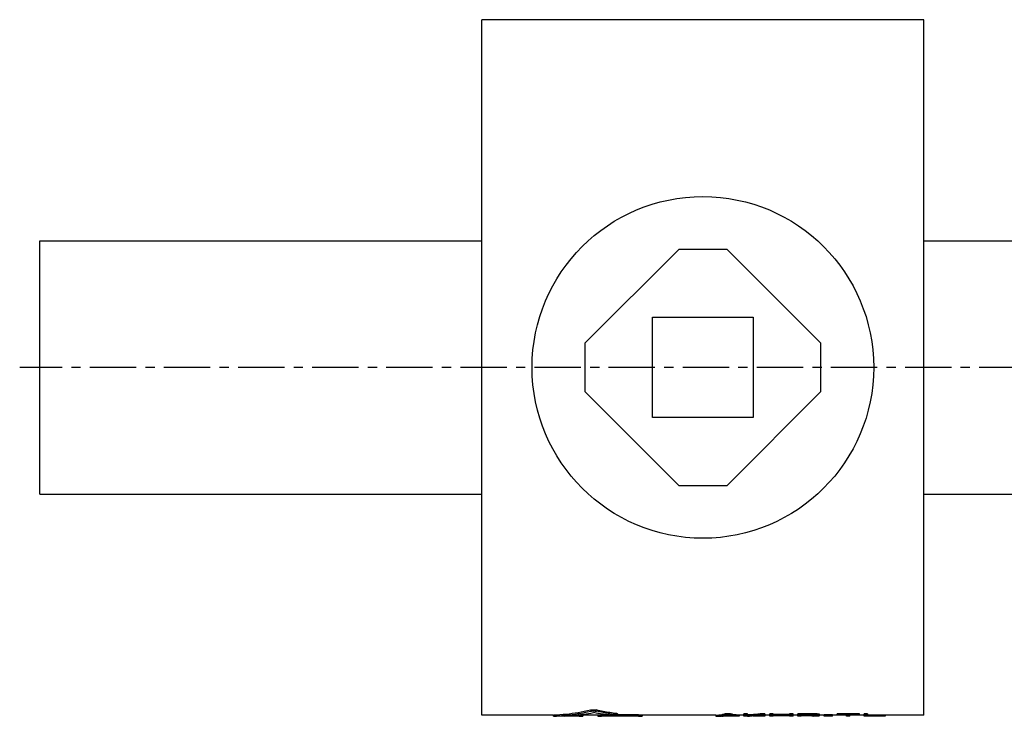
# Model space of a CAD drawing. Header units: millimetres. Extents: x 32 to 522, y 129 to 339.
# Tile 1 of 38: x 32 to 277, y 147 to 321. Entities that reach past the tile are written whole.
import ezdxf

# ---------------------------------------------------------------- set-up
doc = ezdxf.new("R2010")
doc.units = ezdxf.units.MM
doc.header["$LTSCALE"] = 30.734
doc.linetypes.add('CENTER', pattern=[0.6, 0.375, -0.075, 0.075, -0.075])
doc.layers.get('0').update_dxf_attribs({"linetype": 'CONTINUOUS'})
doc.layers.add('DEFAULT_1', color=7, linetype='CENTER')

msp = doc.modelspace()

# ---------------------------------------------------------------- linework, layer by layer
at = {"color": 7, "linetype": 'CONTINUOUS'}
for p, q in [((146.87, 147.73), (146.87, 320.73)), ((256.87, 320.73), (146.87, 320.73)), ((256.87, 147.73), (256.87, 320.73)), ((36.87, 202.73), (36.87, 265.73)), ((36.87, 265.73), (146.87, 265.73)), ((256.87, 265.73), (354.87, 265.73)), ((195.87, 263.59), (172.52, 240.23)), ((207.87, 263.59), (195.87, 263.59)), ((231.23, 240.23), (207.87, 263.59)), ((189.37, 221.73), (189.37, 246.73)), ((189.37, 246.73), (214.37, 246.73)), ((214.37, 246.73), (214.37, 221.73)), ((172.52, 240.23), (172.52, 228.23)), ((231.23, 228.23), (231.23, 240.23)), ((172.52, 228.23), (195.87, 204.88)), ((207.87, 204.88), (231.23, 228.23)), ((214.37, 221.73), (189.37, 221.73)), ((195.87, 204.88), (207.87, 204.88)), ((36.87, 202.73), (146.87, 202.73)), ((256.87, 202.73), (354.87, 202.73)), ((164.61, 147.73), (146.87, 147.73)), ((164.61, 147.76), (164.61, 147.46)), ((171.08, 147.44), (165.53, 147.44)), ((171.08, 147.49), (167.38, 147.49)), ((171.08, 147.79), (170.91, 147.79)), ((172, 147.76), (172, 147.46)), ((175.7, 147.73), (172, 147.73)), ((175.7, 147.76), (175.7, 147.46)), ((178.33, 147.79), (176.63, 147.79)), ((185.87, 147.49), (176.63, 147.49)), ((185.87, 147.44), (176.63, 147.44)), ((180.61, 148.06), (180.61, 147.76)), ((185.87, 147.79), (180.61, 147.79)), ((186.8, 147.76), (186.8, 147.46)), ((205.07, 147.73), (186.8, 147.73)), ((205.07, 147.73), (205.07, 147.43)), ((205.95, 147.43), (205.07, 147.43)), ((209.45, 147.46), (206.53, 147.46)), ((209.3, 147.48), (206.68, 147.48)), ((208.57, 148.06), (207.4, 148.06)), ((207.4, 148.06), (207.4, 147.76)), ((208.57, 147.76), (207.4, 147.76)), ((208.57, 148.06), (208.57, 147.76)), ((210.9, 147.43), (210.03, 147.43)), ((212.07, 147.73), (210.9, 147.73)), ((210.9, 147.73), (210.9, 147.43)), ((212.95, 148.06), (212.07, 148.06)), ((212.07, 147.43), (212.07, 148.06)), ((212.95, 147.76), (212.07, 147.76)), ((212.95, 147.43), (212.07, 147.43)), ((212.95, 147.53), (212.95, 148.06)), ((212.95, 147.43), (212.95, 147.48)), ((217.32, 148.06), (216.15, 148.06)), ((216.15, 148.06), (216.15, 147.76)), ((217.32, 147.76), (216.15, 147.76)), ((217.32, 147.43), (216.15, 147.43)), ((217.32, 148.06), (217.32, 147.76)), ((218.49, 147.73), (217.32, 147.73)), ((217.32, 147.73), (217.32, 147.43)), ((219.36, 148.06), (218.49, 148.06)), ((218.49, 147.43), (218.49, 148.06)), ((219.36, 147.76), (218.49, 147.76)), ((219.36, 147.43), (218.49, 147.43)), ((219.36, 147.56), (219.36, 148.06)), ((223.45, 147.86), (219.36, 147.86)), ((223.45, 147.56), (219.36, 147.56)), ((223.45, 147.52), (219.36, 147.52)), ((219.36, 147.43), (219.36, 147.52)), ((224.32, 148.06), (223.45, 148.06)), ((223.45, 147.56), (223.45, 148.06)), ((224.32, 147.76), (223.45, 147.76)), ((223.45, 147.43), (223.45, 147.52)), ((224.32, 147.43), (223.45, 147.43)), ((224.32, 147.43), (224.32, 148.06)), ((225.49, 147.73), (224.32, 147.73)), ((228.99, 148.06), (225.49, 148.06)), ((225.49, 147.43), (225.49, 148.06)), ((228.99, 147.76), (225.49, 147.76)), ((226.36, 147.43), (225.49, 147.43)), ((229.13, 147.7), (226.36, 147.7)), ((226.36, 147.55), (226.36, 147.7)), ((229.13, 147.55), (226.36, 147.55)), ((228.99, 147.51), (226.36, 147.51)), ((226.36, 147.43), (226.36, 147.51)), ((228.99, 148.06), (228.99, 147.76)), ((229.13, 147.7), (229.13, 147.55)), ((229.57, 147.69), (229.57, 147.56)), ((229.72, 148.05), (229.72, 147.75)), ((229.86, 147.67), (229.86, 147.58)), ((230.01, 147.61), (230.01, 147.63)), ((230.3, 148.01), (230.3, 147.71)), ((230.74, 147.97), (230.74, 147.67)), ((230.88, 147.6), (230.88, 147.93)), ((232.05, 147.73), (230.88, 147.73)), ((234.09, 147.82), (232.05, 147.82)), ((232.05, 147.49), (232.05, 147.82)), ((234.09, 147.52), (232.05, 147.52)), ((234.09, 147.49), (232.05, 147.49)), ((234.09, 147.49), (234.09, 147.82)), ((235.26, 147.73), (234.09, 147.73)), ((240.8, 148.06), (235.26, 148.06)), ((235.26, 147.7), (235.26, 148.06)), ((240.8, 147.76), (235.26, 147.76)), ((237.59, 147.7), (235.26, 147.7)), ((237.59, 147.43), (237.59, 147.7)), ((238.47, 147.43), (237.59, 147.43)), ((240.8, 147.7), (238.47, 147.7)), ((238.47, 147.43), (238.47, 147.7)), ((240.8, 147.7), (240.8, 148.06)), ((241.97, 147.73), (240.8, 147.73)), ((242.84, 148.06), (241.97, 148.06)), ((241.97, 147.43), (241.97, 148.06)), ((242.84, 147.76), (241.97, 147.76)), ((242.84, 147.43), (241.97, 147.43)), ((242.84, 148.06), (242.84, 147.76)), ((247.22, 147.74), (242.84, 147.74)), ((242.84, 147.44), (242.84, 147.74)), ((247.22, 147.44), (242.84, 147.44)), ((247.22, 147.74), (247.22, 147.44)), ((256.87, 147.73), (247.22, 147.73))]:
    msp.add_line(p, q, dxfattribs=at)
msp.add_circle((201.87, 234.23), 42.5, dxfattribs=at)
for points, start_tangent, end_tangent in [([(165.53, 147.44), (165.31, 147.44), (165.1, 147.44), (164.91, 147.44), (164.76, 147.45), (164.66, 147.45), (164.61, 147.46)], (-0.920103, 0), (0.362247, 0.560586)), ([(164.61, 147.76), (164.61, 147.76), (164.62, 147.76), (164.68, 147.77), (164.79, 147.77)], (0.072094, 0.110935), (0.183131, 0.007686)), ([(164.61, 147.46), (164.61, 147.46), (164.62, 147.46), (164.68, 147.47), (164.79, 147.47)], (0.072163, 0.111674), (0.18313, 0.007733)), ([(164.79, 147.77), (167.82, 148), (170.85, 148.41), (173.88, 149.01)], (9.173493, 0.385001), (8.948691, 2.054781)), ([(164.79, 147.47), (167.36, 147.65)], (2.574458, 0.108713), (2.565728, 0.243977)), ([(167.36, 147.65), (167.82, 147.7), (170.85, 148.11), (173.88, 148.71)], (6.576398, 0.625356), (6.43769, 1.475676)), ([(167.38, 147.49), (169.79, 147.66), (171.08, 147.81)], (3.708926, 0.177818), (3.685319, 0.456782)), ([(171.08, 147.81), (171.98, 147.93)], (0.904677, 0.112131), (0.902499, 0.128602)), ([(171.08, 147.79), (171.32, 147.79), (171.54, 147.78), (171.73, 147.78), (171.88, 147.77), (171.97, 147.76), (172, 147.76)], (0.925578, 0), (-0.001365, -0.187891)), ([(171.08, 147.49), (171.32, 147.49), (171.54, 147.48), (171.73, 147.48), (171.88, 147.47), (171.97, 147.47), (172, 147.46)], (0.925594, 0), (-0.001393, -0.189461)), ([(172, 147.46), (171.97, 147.45), (171.88, 147.45), (171.73, 147.45), (171.54, 147.44), (171.32, 147.44), (171.08, 147.44)], (-0.001393, -0.189388), (-0.925238, 0)), ([(171.98, 147.93), (172.21, 147.96), (174.62, 148.37)], (2.650642, 0.377705), (2.626744, 0.516947)), ([(173.88, 149.01), (174.05, 149.04), (174.26, 149.06), (174.5, 149.07), (174.74, 149.07), (174.98, 149.06), (175.19, 149.04), (175.36, 149.01)], (1.450285, 0.333011), (1.45049, -0.332116)), ([(173.88, 148.71), (174.05, 148.74), (174.26, 148.76), (174.5, 148.77), (174.74, 148.77), (174.98, 148.76), (175.19, 148.74), (175.36, 148.71)], (1.450382, 0.332463), (1.450587, -0.331569)), ([(178.95, 147.72), (177.51, 147.89), (176.06, 148.11), (174.62, 148.37)], (-4.356716, 0.469301), (-4.299913, 0.843776)), ([(180.43, 148.11), (178.74, 148.35), (177.05, 148.65), (175.36, 149.01)], (-5.112647, 0.637679), (-5.022292, 1.149946)), ([(180.43, 147.81), (178.74, 148.05), (177.05, 148.35), (175.36, 148.71)], (-5.112468, 0.637506), (-5.022527, 1.148029)), ([(175.7, 147.76), (175.73, 147.76), (175.83, 147.77), (175.97, 147.78), (176.16, 147.78), (176.39, 147.79), (176.63, 147.79)], (-0.002206, 0.187883), (0.925583, 0)), ([(175.7, 147.46), (175.73, 147.47), (175.83, 147.47), (175.97, 147.48), (176.16, 147.48), (176.39, 147.49), (176.63, 147.49)], (-0.002233, 0.189453), (0.925599, 0)), ([(176.63, 147.44), (176.39, 147.44), (176.16, 147.44), (175.97, 147.45), (175.83, 147.45), (175.73, 147.45), (175.7, 147.46)], (-0.925233, 0), (-0.002232, 0.189378)), ([(180.61, 147.76), (180.61, 147.75), (180.54, 147.73), (180.42, 147.71), (180.25, 147.7), (180.03, 147.69), (179.8, 147.69), (179.56, 147.69), (179.33, 147.69), (179.12, 147.7), (178.95, 147.72)], (-0.156813, -1.739123), (-1.662783, 0.179113)), ([(180.43, 148.11), (180.55, 148.09), (180.61, 148.07), (180.61, 148.06)], (0.191223, -0.02385), (-0.01804, -0.200401)), ([(180.43, 147.81), (180.55, 147.79), (180.61, 147.77), (180.61, 147.76)], (0.191223, -0.023845), (-0.018069, -0.200392)), ([(185.87, 147.79), (186.11, 147.79), (186.33, 147.78), (186.52, 147.78), (186.67, 147.77), (186.76, 147.76), (186.8, 147.76)], (0.925578, 0), (-0.001365, -0.187891)), ([(185.87, 147.49), (186.11, 147.49), (186.33, 147.48), (186.52, 147.48), (186.67, 147.47), (186.76, 147.47), (186.8, 147.46)], (0.925594, 0), (-0.001393, -0.189461)), ([(186.8, 147.46), (186.76, 147.45), (186.67, 147.45), (186.52, 147.45), (186.33, 147.44), (186.11, 147.44), (185.87, 147.44)], (-0.001393, -0.189388), (-0.925238, 0)), ([(205.07, 147.73), (205.85, 147.78), (206.63, 147.89), (207.4, 148.06)], (2.360713, 0.04443), (2.284337, 0.597279)), ([(205.07, 147.43), (205.85, 147.48)], (0.777972, 0.015299), (0.774475, 0.077787)), ([(205.85, 147.48), (206.11, 147.51)], (0.259601, 0.026074), (0.258798, 0.032952)), ([(205.95, 147.43), (206.14, 147.44), (206.34, 147.45), (206.53, 147.46)], (0.584083, 0.01173), (0.582179, 0.048554)), ([(206.11, 147.51), (206.37, 147.55)], (0.259821, 0.033083), (0.25886, 0.039909)), ([(206.37, 147.55), (206.51, 147.57)], (0.145452, 0.022424), (0.145111, 0.024553)), ([(206.51, 147.57), (206.63, 147.59)], (0.114252, 0.019332), (0.114026, 0.020641)), ([(206.63, 147.59), (206.89, 147.64)], (0.260104, 0.047083), (0.258807, 0.053792)), ([(206.68, 147.48), (207.11, 147.54), (207.26, 147.56)], (0.585293, 0.061134), (0.580444, 0.097193)), ([(206.89, 147.64), (207.4, 147.76)], (0.52221, 0.108539), (0.515857, 0.13488)), ([(207.26, 147.56), (207.55, 147.61), (207.99, 147.71)], (0.734803, 0.12304), (0.723391, 0.178013)), ([(208.72, 147.56), (208.43, 147.61), (207.99, 147.71)], (-0.734803, 0.12304), (-0.723391, 0.178013)), ([(210.9, 147.73), (210.13, 147.78), (209.35, 147.89), (208.57, 148.06)], (-2.360713, 0.04443), (-2.284337, 0.597279)), ([(209.09, 147.64), (208.57, 147.76)], (-0.52221, 0.108539), (-0.515857, 0.13488)), ([(209.3, 147.48), (208.86, 147.54), (208.72, 147.56)], (-0.585293, 0.061134), (-0.580444, 0.097193)), ([(209.35, 147.59), (209.09, 147.64)], (-0.260104, 0.047083), (-0.258807, 0.053792)), ([(209.46, 147.57), (209.35, 147.59)], (-0.114252, 0.019332), (-0.114026, 0.020641)), ([(210.03, 147.43), (209.84, 147.44), (209.64, 147.45), (209.45, 147.46)], (-0.584083, 0.01173), (-0.582179, 0.048554)), ([(209.61, 147.55), (209.46, 147.57)], (-0.145452, 0.022424), (-0.145111, 0.024553)), ([(209.87, 147.51), (209.61, 147.55)], (-0.259821, 0.033083), (-0.25886, 0.039909)), ([(210.13, 147.48), (209.87, 147.51)], (-0.259601, 0.026074), (-0.258798, 0.032952)), ([(210.9, 147.43), (210.13, 147.48)], (-0.777972, 0.015299), (-0.774475, 0.077787)), ([(212.95, 147.53), (213.96, 147.59)], (1.017082, 0.051919), (1.016313, 0.065422)), ([(212.95, 147.48), (213.06, 147.49)], (0.113382, 0.003948), (0.113376, 0.004102)), ([(212.96, 147.83), (214.02, 147.89), (215.08, 147.97), (216.15, 148.06)], (3.200397, 0.163421), (3.19078, 0.296921)), ([(213.06, 147.49), (213.17, 147.49)], (0.113394, 0.004103), (0.113388, 0.004257)), ([(213.17, 147.49), (213.29, 147.49), (213.63, 147.51), (213.97, 147.52)], (0.794218, 0.029817), (0.793898, 0.037375)), ([(213.96, 147.59), (214.02, 147.59)], (0.052242, 0.003363), (0.05224, 0.003398)), ([(214.7, 147.48), (213.97, 147.52)], (-0.730378, 0.037667), (-0.729435, 0.052655)), ([(214.02, 147.59), (214.69, 147.64)], (0.675595, 0.043951), (0.67518, 0.049895)), ([(214.69, 147.64), (214.73, 147.64)], (0.037594, 0.002778), (0.037593, 0.002797)), ([(214.7, 147.56), (215.57, 147.62), (216.15, 147.66)], (1.45899, 0.085972), (1.457059, 0.114218)), ([(216.16, 147.47), (215.57, 147.5), (214.7, 147.56)], (-1.461425, 0.064918), (-1.457345, 0.126553)), ([(216.15, 147.43), (215.43, 147.45), (214.7, 147.48)], (-1.458262, 0.014969), (-1.456434, 0.075111)), ([(214.73, 147.64), (215.08, 147.67), (216.15, 147.76)], (1.427459, 0.10619), (1.425235, 0.132627)), ([(216.15, 147.66), (216.16, 147.66)], (0.008286, 0.00065), (0.008286, 0.00065)), ([(216.16, 147.66), (216.45, 147.68), (217.32, 147.76)], (1.159384, 0.091012), (1.157845, 0.108786)), ([(217.32, 147.43), (216.45, 147.45), (216.16, 147.47)], (-1.165781, 0.01214), (-1.164725, 0.051738)), ([(217.32, 147.73), (217.05, 147.74)], (-0.269294, 0.002684), (-0.269271, 0.004811)), ([(229.72, 148.05), (229.47, 148.05), (229.23, 148.06), (228.99, 148.06)], (-0.729168, 0.012725), (-0.729163, 0.012981)), ([(229.72, 147.75), (229.47, 147.75), (229.23, 147.76), (228.99, 147.76)], (-0.729168, 0.012726), (-0.729163, 0.012981)), ([(228.99, 147.51), (229.23, 147.51), (229.47, 147.51), (229.72, 147.52)], (0.729167, 0.006355), (0.729164, 0.00661)), ([(229.57, 147.69), (229.43, 147.69), (229.28, 147.7), (229.13, 147.7)], (-0.437503, 0.011453), (-0.437497, 0.011708)), ([(229.13, 147.55), (229.28, 147.56), (229.43, 147.56), (229.57, 147.56)], (0.437502, 0.007886), (0.437498, 0.008141)), ([(229.86, 147.67), (229.77, 147.67), (229.67, 147.68), (229.57, 147.69)], (-0.291706, 0.021891), (-0.291628, 0.022903)), ([(229.57, 147.56), (229.64, 147.56)], (0.064812, 0.003618), (0.064809, 0.003668)), ([(229.64, 147.56), (229.67, 147.57), (229.77, 147.57), (229.8, 147.57)], (0.162046, 0.009172), (0.162028, 0.009486)), ([(230.3, 148.01), (230.11, 148.02), (229.91, 148.04), (229.72, 148.05)], (-0.583406, 0.035881), (-0.583261, 0.038171)), ([(230.3, 147.71), (230.11, 147.72), (229.91, 147.74), (229.72, 147.75)], (-0.583406, 0.035891), (-0.583261, 0.038173)), ([(229.72, 147.52), (229.78, 147.52)], (0.064807, 0.002203), (0.064806, 0.002231)), ([(229.78, 147.52), (229.91, 147.52), (230.11, 147.53)], (0.324078, 0.011159), (0.324052, 0.011867)), ([(229.8, 147.57), (229.86, 147.58)], (0.064821, 0.003795), (0.064818, 0.003845)), ([(230.01, 147.63), (229.96, 147.64), (229.91, 147.66), (229.86, 147.67)], (-0.146068, 0.030589), (-0.145593, 0.032777)), ([(229.86, 147.58), (229.91, 147.59), (229.96, 147.6), (229.98, 147.6)], (0.113546, 0.020207), (0.113299, 0.021549)), ([(229.98, 147.6), (229.99, 147.6)], (0.016207, 0.003083), (0.016202, 0.00311)), ([(229.99, 147.6), (230.01, 147.61)], (0.016207, 0.003111), (0.016202, 0.003138)), ([(230.11, 147.53), (230.3, 147.54)], (0.194467, 0.007122), (0.194458, 0.007376)), ([(230.74, 147.97), (230.59, 147.98), (230.45, 148), (230.3, 148.01)], (-0.437708, 0.043768), (-0.437285, 0.047812)), ([(230.74, 147.67), (230.59, 147.68), (230.45, 147.7), (230.3, 147.71)], (-0.437708, 0.043796), (-0.437286, 0.047826)), ([(230.3, 147.54), (230.45, 147.55), (230.59, 147.56), (230.74, 147.57)], (0.437643, 0.029513), (0.43735, 0.033573)), ([(230.88, 147.93), (230.84, 147.94), (230.79, 147.95), (230.74, 147.97)], (-0.146069, 0.030559), (-0.145592, 0.032756)), ([(230.88, 147.63), (230.84, 147.64), (230.79, 147.66), (230.74, 147.67)], (-0.146068, 0.030589), (-0.145593, 0.032777)), ([(230.74, 147.57), (230.79, 147.58), (230.84, 147.59), (230.88, 147.6)], (0.146031, 0.025222), (0.14563, 0.027444))]:
    msp.add_spline(points, degree=3, dxfattribs=dict(at, start_tangent=start_tangent, end_tangent=end_tangent))
at = {"layer": 'DEFAULT_1', "color": 2, "linetype": 'CENTER'}
msp.add_line((521.87, 234.23), (31.87, 234.23), dxfattribs=at)

doc.saveas('drawing.dxf')
